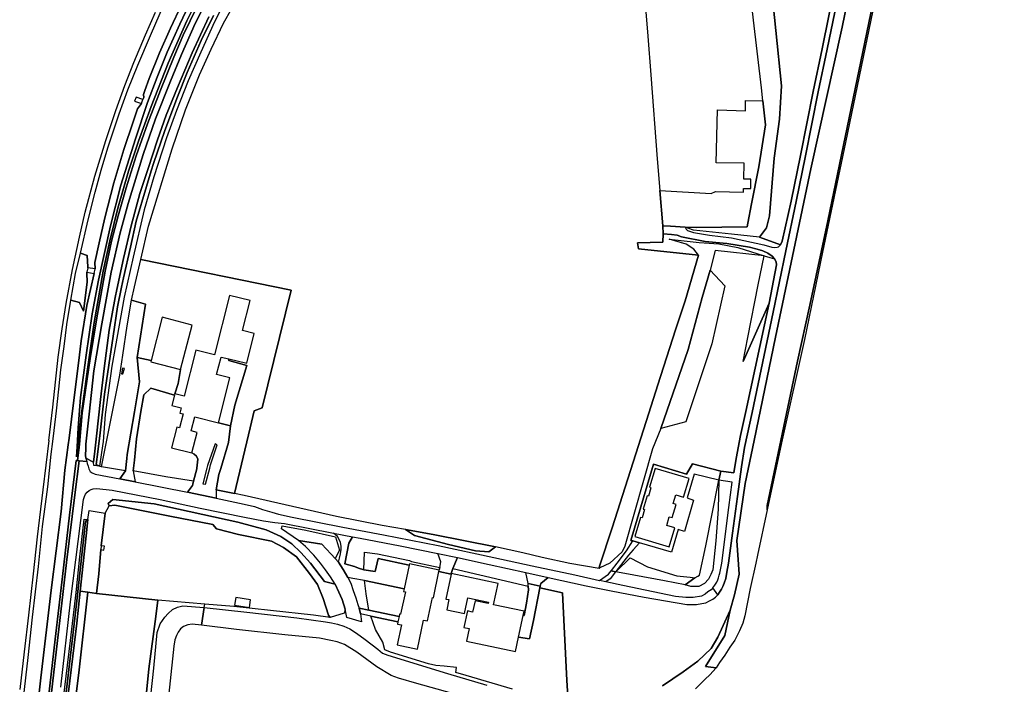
# Model space of a CAD drawing. Extents: x -26035517 to 31750492, y -9237385 to 8160032.
# Tile 39 of 256: x -23939269 to -23537668, y 4080289 to 4351382. Entities that reach past the tile are written whole.
import ezdxf

# ---------------------------------------------------------------- set-up
doc = ezdxf.new("R2010")
doc.units = 0
doc.layers.add('T-25', color=7, linetype='CONTINUOUS')

msp = doc.modelspace()

# ---------------------------------------------------------------- linework, layer by layer
at = {"layer": 'T-25', "color": 9}
for points in [[(-23634331, 4151501, 453), (-23634351, 4153214, 965), (-23622022, 4212045, 966), (-23616939, 4234880, 966), (-23609637, 4269359, 921), (-23589777, 4365287, 1000), (-23575188, 4435974, 991), (-23560425, 4506791, 991), (-23552343, 4545787, 962), (-23547096, 4571394, 977), (-23543317, 4588919, 1002), (-23537668, 4614793, 1036)], [(-23579929, 4465436, 5726), (-23603762, 4348278, 5690), (-23616550, 4290569, 5639), (-23630933, 4221866, 5639), (-23639759, 4179754, 5465), (-23643329, 4162242, 5063), (-23646820, 4138929, 4181), (-23645775, 4125247, 3673), (-23647712, 4116774, 3673), (-23649493, 4110529, 3809), (-23654535, 4099479, 3784), (-23657228, 4094840, 3701), (-23662660, 4089796, 3805), (-23668657, 4085441, 3946), (-23677124, 4079693, 3905)], [(-23589777, 4365287, 1000), (-23609637, 4269359, 921), (-23616939, 4234880, 966), (-23622022, 4212045, 966), (-23634351, 4153214, 965), (-23634331, 4151501, 453), (-23638283, 4132925, 453), (-23638992, 4129694, 453), (-23641269, 4119318, 453), (-23643488, 4108213, 453), (-23644315, 4105165, 453), (-23645645, 4102137, 453), (-23647548, 4098322, 453), (-23649597, 4095381, 453), (-23651641, 4092243, 453), (-23653869, 4089172, 453), (-23655256, 4086948, 474), (-23659529, 4087610, 2481), (-23651662, 4100148, 3126), (-23649493, 4110529, 3809), (-23649493, 4110529, 3809), (-23647712, 4116774, 3673), (-23645775, 4125247, 3673), (-23646820, 4138929, 4181), (-23643329, 4162242, 5063), (-23639759, 4179754, 5465), (-23630933, 4221866, 5639), (-23616550, 4290569, 5639), (-23603762, 4348278, 5690), (-23579929, 4465436, 5726)], [(-23574580, 4436044, 455), (-23602465, 4301333, 455), (-23611782, 4256599, 455), (-23619174, 4220960, 455), (-23628275, 4180045, 455), (-23634331, 4151501, 453), (-23634351, 4153214, 965), (-23622022, 4212045, 966), (-23616939, 4234880, 966), (-23609637, 4269359, 921), (-23589777, 4365287, 1000)], [(-23574580, 4436044, 455), (-23602465, 4301333, 455), (-23611782, 4256599, 455), (-23619174, 4220960, 455), (-23628275, 4180045, 455), (-23634331, 4151501, 453), (-23634331, 4151501, 453), (-23634351, 4153214, 965), (-23622022, 4212045, 966), (-23616939, 4234880, 966), (-23609637, 4269359, 921), (-23589777, 4365287, 1000)], [(-23635441, 4392209, 5675), (-23628501, 4324437, 5663), (-23629426, 4310781, 5699), (-23631581, 4294955, 5681), (-23633427, 4271372, 5642), (-23634612, 4266465, 5693), (-23637542, 4262666, 5452), (-23648940, 4263944, 4779), (-23664434, 4265488, 3828), (-23667905, 4266822, 3429), (-23663229, 4266633, 3425), (-23642608, 4266896, 3579), (-23642270, 4268383, 3446), (-23640724, 4276274, 3334), (-23637726, 4291400, 3380), (-23635018, 4308488, 3263), (-23636117, 4318266, 3308), (-23636710, 4323538, 3184), (-23639914, 4351220, 3114), (-23644564, 4391793, 2852)], [(-23635441, 4392209, 5675), (-23628501, 4324437, 5663), (-23629426, 4310781, 5699), (-23631581, 4294955, 5681), (-23633427, 4271372, 5642), (-23634612, 4266465, 5693), (-23637542, 4262666, 5452), (-23648940, 4263944, 4779), (-23664434, 4265488, 3828), (-23667905, 4266822, 3429), (-23663229, 4266633, 3425), (-23642608, 4266896, 3579), (-23642270, 4268383, 3446), (-23640724, 4276274, 3334), (-23637726, 4291400, 3380), (-23635018, 4308488, 3263), (-23636117, 4318266, 3308), (-23636710, 4323538, 3184), (-23639914, 4351220, 3114), (-23644564, 4391793, 2852)], [(-23606601, 4365928, 5606), (-23612005, 4339558, 5660), (-23615596, 4322105, 5681), (-23620795, 4296042, 5639), (-23624586, 4277390, 5776), (-23628211, 4261082, 5901), (-23628980, 4259536, 5843), (-23628980, 4259536, 5843), (-23637542, 4262666, 5452), (-23634612, 4266465, 5693), (-23633427, 4271372, 5642), (-23631581, 4294955, 5681), (-23629426, 4310781, 5699), (-23628501, 4324437, 5663), (-23635441, 4392209, 5675)], [(-23685864, 4379160, 2848), (-23683092, 4344645, 3010), (-23681798, 4328897, 2948), (-23679219, 4294695, 3076), (-23678149, 4281646, 3248), (-23676971, 4267285, 3226), (-23676853, 4264093, 3230), (-23676932, 4260652, 3255), (-23687244, 4260354, 3197), (-23686886, 4257939, 3434), (-23662338, 4255368, 3180), (-23667895, 4236764, 3218), (-23671577, 4225282, 3421), (-23677853, 4205781, 3413), (-23683712, 4187419, 3534), (-23697628, 4144101, 3543), (-23702727, 4128452, 3393), (-23702858, 4127864, 3698), (-23702935, 4127521, 3876), (-23714837, 4129542, 3851), (-23726116, 4132009, 3851), (-23734113, 4133926, 3863), (-23745133, 4136365, 3884), (-23770617, 4141446, 3955), (-23781863, 4143403, 3759), (-23791360, 4145033, 3942), (-23810007, 4148710, 3747), (-23828053, 4152849, 3726), (-23847708, 4157366, 3576), (-23851720, 4158133, 3454), (-23851720, 4158133, 3454), (-23845260, 4184881, 3667), (-23843618, 4191780, 4423), (-23840407, 4193075, 5194), (-23828523, 4241026, 5146), (-23889904, 4253537, 3670), (-23886771, 4267179, 3745), (-23877054, 4298732, 3537), (-23871607, 4314660, 3313), (-23865870, 4328904, 3263), (-23861120, 4339368, 3176), (-23856105, 4349909, 3106), (-23849342, 4362126, 3018)], [(-23858971, 4367062, 3392), (-23867644, 4349834, 3355), (-23873255, 4337176, 3351), (-23877822, 4326262, 3342), (-23883895, 4310914, 3384), (-23888883, 4296330, 3475), (-23895009, 4276403, 3504), (-23898355, 4264431, 3625), (-23901951, 4248384, 3654), (-23905734, 4227307, 3909), (-23909010, 4208116, 3888), (-23910958, 4190514, 3905), (-23912229, 4178270, 3959), (-23912322, 4176288, 3945), (-23912441, 4173741, 3926), (-23912359, 4172506, 3926), (-23911903, 4171116, 3926), (-23915015, 4171497, 3930), (-23915691, 4171565, 3930), (-23915068, 4176918, 3927), (-23914912, 4178263, 3926), (-23913779, 4190990, 3930), (-23910552, 4213173, 3851), (-23907974, 4228906, 3797), (-23904381, 4248843, 3641), (-23901831, 4261038, 3591), (-23899143, 4271311, 3525), (-23895788, 4282854, 3529), (-23891717, 4295841, 3513), (-23887116, 4308963, 3529), (-23881890, 4322590, 3446), (-23876439, 4336136, 3388), (-23872540, 4345009, 3371), (-23864010, 4362750, 3405)], [(-23858971, 4367062, 3392), (-23867644, 4349834, 3355), (-23873255, 4337176, 3351), (-23877822, 4326262, 3342), (-23883895, 4310914, 3384), (-23888883, 4296330, 3475), (-23895009, 4276403, 3504), (-23898355, 4264431, 3625), (-23901951, 4248384, 3654), (-23905734, 4227307, 3909), (-23909010, 4208116, 3888), (-23910958, 4190514, 3905), (-23912229, 4178270, 3959), (-23912322, 4176288, 3945), (-23912441, 4173741, 3926), (-23912359, 4172506, 3926), (-23911903, 4171116, 3926)], [(-23862189, 4352548, 3292), (-23868925, 4337824, 3359), (-23874909, 4323691, 3317), (-23879462, 4312450, 3284), (-23883107, 4302408, 3326), (-23886917, 4290661, 3434), (-23887038, 4290301, 3425), (-23890269, 4280484, 3446), (-23893753, 4267253, 3521), (-23896882, 4253912, 3683), (-23899640, 4241308, 3783), (-23900362, 4238001, 3737), (-23902813, 4224681, 3834), (-23904766, 4209143, 3801), (-23906306, 4196444, 3863), (-23907978, 4181499, 3780), (-23908664, 4175448, 3782), (-23909185, 4170847, 3784), (-23912359, 4172506, 3926), (-23912359, 4172506, 3926), (-23912441, 4173741, 3926), (-23912322, 4176288, 3945), (-23912229, 4178270, 3959), (-23910958, 4190514, 3905), (-23909010, 4208116, 3888), (-23905734, 4227307, 3909), (-23901951, 4248384, 3654), (-23898355, 4264431, 3625), (-23895009, 4276403, 3504), (-23888883, 4296330, 3475), (-23883895, 4310914, 3384), (-23877822, 4326262, 3342), (-23873255, 4337176, 3351), (-23867644, 4349834, 3355), (-23858971, 4367062, 3392)], [(-23715384, 4071378, 4130), (-23716170, 4081831, 3959), (-23717901, 4117596, 3655), (-23727143, 4119574, 3676), (-23726995, 4120339, 3676), (-23726697, 4121419, 3701), (-23723656, 4123916, 4026), (-23708174, 4120516, 4021), (-23697998, 4118364, 3942), (-23684512, 4115875, 3992), (-23667150, 4112892, 3988), (-23665175, 4112788, 3996), (-23663198, 4112884, 3959), (-23661049, 4113188, 3938), (-23659420, 4113569, 3930), (-23657883, 4114282, 3930), (-23656501, 4115022, 3888), (-23655430, 4115862, 3847), (-23654564, 4116852, 3834), (-23653790, 4117906, 3801), (-23653069, 4119086, 3792), (-23652465, 4120144, 3792), (-23651878, 4121480, 3776), (-23651314, 4123507, 3813), (-23650851, 4126046, 3880), (-23650182, 4129710, 3976), (-23648540, 4141993, 4459), (-23646532, 4156951, 4991), (-23644820, 4168940, 5400), (-23643646, 4176905, 5670), (-23640546, 4191093, 5726), (-23631978, 4232112, 5652), (-23626756, 4257118, 5780), (-23622529, 4277204, 5718), (-23618738, 4295856, 5581), (-23613539, 4321919, 5623), (-23609948, 4339372, 5602), (-23604544, 4365742, 5548)], [(-23604544, 4365742, 5548), (-23609948, 4339372, 5602), (-23613539, 4321919, 5623), (-23618738, 4295856, 5581), (-23622529, 4277204, 5718), (-23626756, 4257118, 5780), (-23631978, 4232112, 5652), (-23640546, 4191093, 5726), (-23643646, 4176905, 5670), (-23644820, 4168940, 5400), (-23646532, 4156951, 4991), (-23648540, 4141993, 4459), (-23650182, 4129710, 3976), (-23650851, 4126046, 3880), (-23651314, 4123507, 3813), (-23651878, 4121480, 3776), (-23652465, 4120144, 3792), (-23653069, 4119086, 3792), (-23653790, 4117906, 3801), (-23654564, 4116852, 3834), (-23656491, 4119657, 3863), (-23655715, 4120757, 3842), (-23654989, 4121902, 3788), (-23654476, 4122896, 3792), (-23654190, 4123740, 3792), (-23653942, 4124790, 3792), (-23653764, 4125636, 3833), (-23652901, 4129736, 4034), (-23650052, 4152411, 4904), (-23648710, 4162704, 5287), (-23654072, 4163571, 5595), (-23653229, 4167269, 5595), (-23648031, 4166601, 5424), (-23647057, 4172392, 5516), (-23645218, 4181717, 5741), (-23643067, 4191581, 5776), (-23633523, 4235739, 5739), (-23630578, 4251341, 5822), (-23630718, 4252617, 5814), (-23631344, 4253854, 5801), (-23632296, 4254990, 5648), (-23634059, 4256136, 5494), (-23636132, 4257119, 5411), (-23638481, 4257819, 5332), (-23641561, 4258570, 5141), (-23650878, 4260061, 4755), (-23659642, 4260859, 4219), (-23669308, 4262822, 3807), (-23671150, 4263432, 3720), (-23673414, 4263704, 3471), (-23676853, 4264093, 3230), (-23676971, 4267285, 3226), (-23673852, 4267159, 3413), (-23667905, 4266822, 3429), (-23667474, 4266000, 3621), (-23666914, 4265430, 3695), (-23666084, 4265071, 3724), (-23664479, 4264599, 3866), (-23657949, 4263473, 4298), (-23648937, 4262363, 4887), (-23635754, 4259584, 5465), (-23632489, 4258621, 5793), (-23631264, 4258462, 5760), (-23630257, 4258582, 5776), (-23629769, 4258782, 5793), (-23628980, 4259536, 5843), (-23628211, 4261082, 5901), (-23624586, 4277390, 5776), (-23620795, 4296042, 5639), (-23615596, 4322105, 5681), (-23612005, 4339558, 5660), (-23606601, 4365928, 5606)], [(-23667905, 4266822, 3429), (-23667474, 4266000, 3621), (-23666914, 4265430, 3695), (-23666084, 4265071, 3724), (-23664479, 4264599, 3866), (-23657949, 4263473, 4298), (-23648937, 4262363, 4887), (-23635754, 4259584, 5465), (-23632489, 4258621, 5793), (-23631264, 4258462, 5760), (-23630257, 4258582, 5776), (-23629769, 4258782, 5793), (-23628980, 4259536, 5843), (-23628211, 4261082, 5901), (-23624586, 4277390, 5776), (-23620795, 4296042, 5639), (-23615596, 4322105, 5681), (-23612005, 4339558, 5660), (-23606601, 4365928, 5606)], [(-23604544, 4365742, 5548), (-23609948, 4339372, 5602), (-23613539, 4321919, 5623), (-23618738, 4295856, 5581), (-23622529, 4277204, 5718), (-23626756, 4257118, 5780), (-23631978, 4232112, 5652), (-23640546, 4191093, 5726), (-23643646, 4176905, 5670), (-23644820, 4168940, 5400), (-23646532, 4156951, 4991), (-23648540, 4141993, 4459), (-23650182, 4129710, 3976), (-23650851, 4126046, 3880), (-23651314, 4123507, 3813), (-23651878, 4121480, 3776), (-23652465, 4120144, 3792), (-23653069, 4119086, 3792), (-23653790, 4117906, 3801), (-23654564, 4116852, 3834)], [(-23864010, 4362750, 3405), (-23872540, 4345009, 3371), (-23876439, 4336136, 3388), (-23881890, 4322590, 3446), (-23887116, 4308963, 3529), (-23891717, 4295841, 3513), (-23895788, 4282854, 3529), (-23899143, 4271311, 3525), (-23901831, 4261038, 3591), (-23904381, 4248843, 3641), (-23907974, 4228906, 3797), (-23910552, 4213173, 3851), (-23913779, 4190990, 3930), (-23914912, 4178263, 3926), (-23915068, 4176918, 3927), (-23915691, 4171565, 3930), (-23916170, 4171598, 3934), (-23918888, 4149273, 4001), (-23921763, 4124307, 4030), (-23924778, 4098733, 4001), (-23927467, 4074864, 3959)], [(-23869104, 4360019, 4323), (-23873977, 4349540, 4298), (-23879115, 4338176, 4356), (-23883260, 4327974, 4318), (-23887129, 4317566, 4356), (-23892077, 4302725, 4331), (-23898027, 4283874, 4318), (-23902262, 4267295, 4285), (-23907153, 4245192, 4331), (-23909706, 4231406, 4354), (-23912213, 4214559, 4225), (-23914503, 4197223, 4209), (-23915380, 4184941, 4096), (-23915844, 4177096, 3997), (-23916085, 4173021, 3946), (-23916085, 4173021, 3946), (-23915634, 4177048, 3936), (-23914104, 4190727, 3901), (-23911636, 4208846, 3872), (-23908868, 4227927, 3872), (-23905198, 4248752, 3799), (-23902535, 4261223, 3774), (-23899217, 4274509, 3724), (-23894848, 4289575, 3708), (-23890858, 4301869, 3641), (-23885661, 4316040, 3616), (-23878647, 4333673, 3575), (-23871161, 4350910, 3562), (-23865584, 4362200, 3521)], [(-23865584, 4362200, 3521), (-23871161, 4350910, 3562), (-23878647, 4333673, 3575), (-23885661, 4316040, 3616), (-23890858, 4301869, 3641), (-23890858, 4301869, 3641), (-23894848, 4289575, 3708), (-23899217, 4274509, 3724), (-23902535, 4261223, 3774), (-23905198, 4248752, 3799), (-23908868, 4227927, 3872), (-23911636, 4208846, 3872), (-23914104, 4190727, 3901), (-23915634, 4177048, 3936), (-23916085, 4173021, 3946), (-23915844, 4177096, 3997), (-23915380, 4184941, 4096), (-23914503, 4197223, 4209), (-23912213, 4214559, 4225), (-23909706, 4231406, 4354), (-23907153, 4245192, 4331), (-23902262, 4267295, 4285), (-23898027, 4283874, 4318), (-23892077, 4302725, 4331), (-23887129, 4317566, 4356), (-23883260, 4327974, 4318), (-23879115, 4338176, 4356), (-23873977, 4349540, 4298), (-23869104, 4360019, 4323)], [(-23915015, 4171497, 3930), (-23915691, 4171565, 3930), (-23915068, 4176918, 3927), (-23914912, 4178263, 3926), (-23913779, 4190990, 3930), (-23910552, 4213173, 3851), (-23907974, 4228906, 3797), (-23904381, 4248843, 3641), (-23901831, 4261038, 3591), (-23899143, 4271311, 3525), (-23895788, 4282854, 3529), (-23891717, 4295841, 3513), (-23887116, 4308963, 3529), (-23881890, 4322590, 3446), (-23876439, 4336136, 3388), (-23872540, 4345009, 3371), (-23864010, 4362750, 3405)], [(-23852418, 4364916, 3164), (-23859854, 4350505, 3176), (-23865437, 4338177, 3214), (-23870526, 4326486, 3288), (-23875343, 4314398, 3351), (-23879415, 4303170, 3334), (-23884506, 4287289, 3504), (-23888544, 4273775, 3654), (-23893007, 4254454, 3729), (-23896605, 4238242, 3733), (-23901754, 4210066, 3688), (-23904347, 4190408, 3676), (-23905285, 4179323, 3613), (-23905942, 4174823, 3643), (-23906762, 4169206, 3680), (-23906762, 4169206, 3680), (-23908133, 4170009, 3114), (-23907444, 4175168, 3110), (-23906423, 4182815, 3105), (-23904615, 4198676, 3097), (-23901140, 4222280, 2835), (-23899387, 4234303, 2761), (-23897727, 4242266, 2748), (-23896916, 4246154, 2740), (-23894036, 4258658, 2690), (-23891724, 4269169, 2657), (-23887598, 4283336, 2566), (-23885652, 4289670, 2615), (-23884663, 4292709, 2541), (-23880011, 4306228, 2532), (-23874967, 4319952, 2512), (-23870951, 4329863, 2570), (-23865277, 4342856, 2499), (-23860264, 4353124, 2470)], [(-23933120, 4060908, 3971), (-23930579, 4082965, 3913), (-23926373, 4118658, 3934), (-23922377, 4150773, 4005), (-23920793, 4167634, 3896), (-23919431, 4177920, 3982), (-23919064, 4180691, 4005), (-23917204, 4196237, 4080), (-23915290, 4211306, 4088), (-23914136, 4220399, 4200), (-23911826, 4234750, 4284), (-23908932, 4247814, 4252), (-23908538, 4249781, 4255), (-23908641, 4252328, 4331), (-23906790, 4260380, 4335), (-23904541, 4270556, 4389), (-23900852, 4284823, 4372), (-23896816, 4298461, 4377), (-23892958, 4309685, 4352), (-23891154, 4315032, 4417), (-23890349, 4316046, 4414), (-23889545, 4317170, 4354), (-23888981, 4318828, 4354), (-23888649, 4319698, 4405), (-23888729, 4320861, 4387), (-23888182, 4322540, 4354), (-23886441, 4327419, 4347), (-23882248, 4337810, 4293), (-23877812, 4347864, 4298), (-23873331, 4357422, 4306)], [(-23873331, 4357422, 4306), (-23877812, 4347864, 4298), (-23882248, 4337810, 4293), (-23886441, 4327419, 4347), (-23888182, 4322540, 4354), (-23888729, 4320861, 4387), (-23888649, 4319698, 4405), (-23888981, 4318828, 4354), (-23891791, 4319733, 2653), (-23892399, 4318211, 2671), (-23889545, 4317170, 4354), (-23889545, 4317170, 4354), (-23890349, 4316046, 4414), (-23891154, 4315032, 4417), (-23892958, 4309685, 4352), (-23896816, 4298461, 4377), (-23900852, 4284823, 4372), (-23904541, 4270556, 4389), (-23906790, 4260380, 4335), (-23908641, 4252328, 4331), (-23908538, 4249781, 4255), (-23911507, 4250193, 2659), (-23911459, 4250612, 2686), (-23911687, 4255185, 2435), (-23914507, 4256094, 954), (-23911322, 4269699, 1033), (-23908509, 4280970, 979), (-23906020, 4290048, 971), (-23903257, 4299059, 966), (-23898749, 4312935, 1029), (-23895207, 4322732, 958), (-23891114, 4332834, 1008), (-23885942, 4344983, 946), (-23880178, 4358071, 1004)], [(-23927369, 4179742, 847), (-23925810, 4193382, 828), (-23923524, 4213717, 736), (-23921934, 4225251, 741), (-23920268, 4235649, 745), (-23917721, 4249468, 813), (-23914923, 4262624, 759), (-23912502, 4272902, 775), (-23908655, 4287524, 730), (-23904180, 4302102, 829), (-23900119, 4314294, 800), (-23896400, 4324511, 800), (-23892696, 4333897, 804), (-23888016, 4345250, 771), (-23883917, 4354457, 730)], [(-23860264, 4353124, 2470), (-23865277, 4342856, 2499), (-23870951, 4329863, 2570), (-23874967, 4319952, 2512), (-23880011, 4306228, 2532), (-23884663, 4292709, 2541), (-23885652, 4289670, 2615), (-23887598, 4283336, 2566), (-23891724, 4269169, 2657), (-23894036, 4258658, 2690), (-23896916, 4246154, 2740), (-23897727, 4242266, 2748), (-23899387, 4234303, 2761), (-23901140, 4222280, 2835), (-23904615, 4198676, 3097), (-23906423, 4182815, 3105), (-23907444, 4175168, 3110), (-23908133, 4170009, 3114), (-23906762, 4169206, 3680), (-23906762, 4169206, 3680), (-23909048, 4169479, 3751), (-23909185, 4170847, 3784), (-23908664, 4175448, 3782), (-23907978, 4181499, 3780), (-23906306, 4196444, 3863), (-23904766, 4209143, 3801), (-23902813, 4224681, 3834), (-23900362, 4238001, 3737), (-23899640, 4241308, 3783), (-23896882, 4253912, 3683), (-23893753, 4267253, 3521), (-23890269, 4280484, 3446), (-23887038, 4290301, 3425), (-23886917, 4290661, 3434), (-23883107, 4302408, 3326), (-23879462, 4312450, 3284), (-23874909, 4323691, 3317), (-23868925, 4337824, 3359), (-23862189, 4352548, 3292)], [(-23676971, 4267285, 3226), (-23676853, 4264093, 3230), (-23673414, 4263704, 3471), (-23671150, 4263432, 3720), (-23669308, 4262822, 3807), (-23659642, 4260859, 4219), (-23650878, 4260061, 4755), (-23641561, 4258570, 5141), (-23638481, 4257819, 5332), (-23636132, 4257119, 5411), (-23634059, 4256136, 5494), (-23632296, 4254990, 5648), (-23631344, 4253854, 5801), (-23630718, 4252617, 5814), (-23630578, 4251341, 5822), (-23633523, 4235739, 5739), (-23643067, 4191581, 5776), (-23645218, 4181717, 5741), (-23647057, 4172392, 5516), (-23648031, 4166601, 5424), (-23653229, 4167269, 5595), (-23664882, 4170177, 5758), (-23667274, 4166067, 5766), (-23680797, 4170118, 5770), (-23690033, 4138980, 5649), (-23689235, 4138751, 5695)], [(-23667905, 4266822, 3429), (-23673852, 4267159, 3413)], [(-23667895, 4236764, 3218), (-23662338, 4255368, 3180), (-23686886, 4257939, 3434), (-23687244, 4260354, 3197), (-23676932, 4260652, 3255), (-23676853, 4264093, 3230)], [(-23637542, 4262666, 5452), (-23628980, 4259536, 5843)], [(-23911459, 4250612, 2686), (-23911687, 4255185, 2435), (-23914507, 4256094, 954)], [(-23635600, 4255111, 5747), (-23631344, 4253854, 5801)], [(-23657605, 4249168, 5535), (-23651599, 4242832, 5560), (-23656969, 4219104, 5581), (-23667581, 4187401, 5398), (-23677787, 4184647, 5432)], [(-23937731, 4074607, 999), (-23935876, 4091235, 1036), (-23934003, 4107625, 1032), (-23931651, 4128401, 1045), (-23929916, 4144689, 1040), (-23927821, 4160780, 999), (-23926372, 4174166, 961), (-23925761, 4179373, 950), (-23925239, 4183819, 940), (-23924246, 4191830, 970), (-23923354, 4200636, 920), (-23922540, 4208611, 924), (-23921163, 4218085, 978), (-23920053, 4227056, 936), (-23918420, 4237013, 961), (-23914890, 4235995, 2777), (-23913248, 4232542, 3913), (-23911805, 4244268, 3688), (-23911888, 4247975, 2716), (-23911838, 4248337, 2659), (-23908932, 4247814, 4252), (-23911826, 4234750, 4284), (-23914136, 4220399, 4200), (-23915290, 4211306, 4088), (-23917204, 4196237, 4080), (-23919064, 4180691, 4005), (-23919431, 4177920, 3982), (-23920793, 4167634, 3896), (-23922377, 4150773, 4005), (-23926373, 4118658, 3934), (-23930579, 4082965, 3913), (-23933120, 4060908, 3971)], [(-23918420, 4237013, 961), (-23914890, 4235995, 2777), (-23913248, 4232542, 3913), (-23911805, 4244268, 3688), (-23911888, 4247975, 2716)], [(-23891407, 4213571, 3730), (-23887931, 4235291, 3847), (-23893603, 4236951, 3888)], [(-23644216, 4212019, 5614), (-23633523, 4235739, 5739)], [(-23885657, 4212354, 3847), (-23891407, 4213571, 3730), (-23890466, 4203612, 3776), (-23892459, 4191456, 3755), (-23895365, 4173962, 3643), (-23895529, 4172433, 3653), (-23896070, 4167401, 3688), (-23898401, 4164068, 3705)], [(-23853977, 4213018, 3880), (-23853956, 4212360, 3896), (-23846597, 4210362, 3867), (-23851521, 4194169, 3784), (-23853307, 4185660, 3763), (-23854152, 4178952, 3643), (-23857293, 4168355, 3589), (-23858017, 4165912, 3576), (-23859141, 4159553, 3530), (-23859080, 4156243, 3622)], [(-23876010, 4198781, 3888), (-23874667, 4203009, 3888), (-23874178, 4205396, 3888), (-23873639, 4208740, 3930)], [(-23876165, 4198175, 3934), (-23885830, 4201074, 3872), (-23888646, 4198368, 3855), (-23889870, 4191498, 3847), (-23891605, 4180454, 3780), (-23892509, 4171740, 3721), (-23892961, 4167385, 3692), (-23892164, 4162881, 3688)], [(-23859141, 4159553, 3530), (-23851720, 4158133, 3454), (-23845260, 4184881, 3667)], [(-23858211, 4186950, 3851), (-23853307, 4185660, 3763)], [(-23927369, 4179742, 847), (-23929800, 4159553, 824), (-23932138, 4140447, 824), (-23933833, 4125328, 824), (-23935714, 4108531, 820), (-23937451, 4093601, 807), (-23939269, 4078126, 845)], [(-23862957, 4168414, 3745), (-23864561, 4162116, 3601), (-23863514, 4161895, 3601), (-23861752, 4168401, 3660), (-23861384, 4169762, 3672), (-23858700, 4177921, 3763), (-23859549, 4178393, 3759), (-23862658, 4169587, 3772), (-23862957, 4168414, 3745)], [(-23869019, 4174680, 3880), (-23868104, 4174189, 3876), (-23867208, 4173306, 3822), (-23866663, 4172097, 3809), (-23866688, 4170881, 3742), (-23867049, 4168456, 3685), (-23867080, 4168246, 3680), (-23868379, 4163200, 3638), (-23868688, 4161861, 3593), (-23868832, 4161361, 3593), (-23870836, 4158623, 3618)], [(-23933372, 4058941, 3971), (-23929400, 4058421, 3996), (-23933488, 4022906, 3992), (-23937209, 3990592, 4042), (-23936137, 3991061, 4026), (-23935308, 3999233, 3980), (-23932051, 4026849, 3967), (-23928760, 4055362, 3971), (-23925702, 4081730, 3980), (-23922444, 4109816, 3996), (-23920131, 4129914, 3984), (-23916807, 4157634, 4080), (-23915015, 4171497, 3930)], [(-23933120, 4060908, 3971), (-23929164, 4060540, 4001), (-23927467, 4074864, 3959), (-23924778, 4098733, 4001), (-23921763, 4124307, 4030), (-23918888, 4149273, 4001), (-23916170, 4171598, 3934), (-23915691, 4171565, 3930)], [(-23915015, 4171497, 3930), (-23911903, 4171116, 3926), (-23911726, 4170299, 3926), (-23911398, 4169246, 3917), (-23911064, 4168205, 3926), (-23910508, 4167139, 3930), (-23909717, 4166489, 3959), (-23908521, 4166037, 3896), (-23898401, 4164068, 3705), (-23892164, 4162881, 3688), (-23870836, 4158623, 3618), (-23859080, 4156243, 3622), (-23847698, 4153704, 3668), (-23843529, 4152750, 3668), (-23840227, 4151635, 3684), (-23836447, 4150513, 3726), (-23833673, 4149701, 3722), (-23828100, 4148504, 3726), (-23807454, 4144379, 3876), (-23790816, 4141237, 4005), (-23768609, 4136915, 3980), (-23745921, 4131992, 4046), (-23730294, 4128649, 4013), (-23712804, 4124915, 4055), (-23702720, 4122565, 3980)], [(-23912359, 4172506, 3926), (-23909185, 4170847, 3784)], [(-23896070, 4167401, 3688), (-23905928, 4168967, 3589), (-23906762, 4169206, 3680)], [(-23879596, 4164966, 3655), (-23892961, 4167385, 3692)], [(-23656491, 4119657, 3863), (-23655715, 4120757, 3842), (-23654989, 4121902, 3788), (-23654476, 4122896, 3792), (-23654190, 4123740, 3792), (-23653942, 4124790, 3792), (-23653764, 4125636, 3833), (-23652901, 4129736, 4034), (-23650052, 4152411, 4904), (-23648710, 4162704, 5287), (-23654072, 4163571, 5595), (-23664105, 4166033, 5728), (-23667038, 4156312, 5762), (-23664458, 4155455, 5737), (-23668170, 4142670, 5741), (-23670728, 4143454, 5766), (-23673389, 4134234, 5791), (-23686497, 4137969, 5712)], [(-23654072, 4163571, 5595), (-23653229, 4167269, 5595)], [(-23922521, 4079122, 3955), (-23918577, 4113875, 3976), (-23913303, 4155661, 3992), (-23912863, 4156936, 3963), (-23912371, 4157857, 3959), (-23911783, 4158641, 3946), (-23910984, 4159317, 3901), (-23910169, 4159764, 3888), (-23909288, 4160050, 3880), (-23907781, 4160197, 3855), (-23901577, 4159463, 3747), (-23881932, 4155652, 3634), (-23865710, 4152126, 3559), (-23847579, 4148472, 3584), (-23839854, 4146917, 3672), (-23835213, 4146316, 3659), (-23831316, 4145859, 3692), (-23811232, 4141987, 3842)], [(-23847708, 4157366, 3576), (-23851720, 4158133, 3454)], [(-23810644, 4121163, 3243), (-23814899, 4122223, 3185), (-23820704, 4129708, 3160), (-23824557, 4134011, 3118), (-23828300, 4137601, 3201), (-23832763, 4140578, 3326), (-23838789, 4143347, 3389), (-23850283, 4146462, 3476), (-23884467, 4153898, 3451), (-23901228, 4155732, 3672), (-23903222, 4153987, 3805), (-23902827, 4153137, 3805), (-23900523, 4153389, 3830), (-23878026, 4148843, 3518), (-23860467, 4145529, 3547), (-23858982, 4143760, 3393), (-23849992, 4141370, 3472), (-23836500, 4138645, 3389), (-23831626, 4136142, 3568), (-23826417, 4132316, 3638), (-23821063, 4125455, 3676), (-23817855, 4120979, 3701), (-23815435, 4115299, 3668), (-23813347, 4108550, 3755), (-23812589, 4107528, 4063)], [(-23911446, 4147453, 3822), (-23910893, 4151153, 3822), (-23904375, 4150112, 3688), (-23905997, 4136826, 3630)], [(-23825484, 4138940, 3309), (-23832509, 4143697, 3455), (-23832231, 4144915, 3497), (-23822554, 4143102, 3609), (-23810416, 4140430, 3767), (-23808821, 4135045, 3626), (-23810533, 4131541, 3493)], [(-23809249, 4130129, 3501), (-23808881, 4131706, 3593), (-23808477, 4133480, 3626), (-23808164, 4135211, 3680), (-23808168, 4136634, 3701), (-23808449, 4138103, 3709), (-23808898, 4139354, 3742), (-23809637, 4140551, 3792), (-23811232, 4141987, 3842), (-23803493, 4140454, 3942), (-23800399, 4139885, 3942), (-23784134, 4136734, 3984), (-23768664, 4133661, 3988), (-23760667, 4131988, 3992), (-23747737, 4129156, 4034), (-23732850, 4125900, 4030), (-23723656, 4123916, 4026), (-23708174, 4120516, 4021), (-23697998, 4118364, 3942), (-23684512, 4115875, 3992), (-23667150, 4112892, 3988), (-23665175, 4112788, 3996), (-23663198, 4112884, 3959), (-23661049, 4113188, 3938), (-23659420, 4113569, 3930), (-23657883, 4114282, 3930), (-23656501, 4115022, 3888), (-23655430, 4115862, 3847), (-23654564, 4116852, 3834), (-23656491, 4119657, 3863)], [(-23781863, 4143403, 3759), (-23778195, 4140966, 3984), (-23764334, 4137367, 4055), (-23753322, 4134780, 4030), (-23747898, 4134258, 4105), (-23745133, 4136365, 3884)], [(-23809249, 4130129, 3501), (-23807304, 4127106, 3522), (-23805456, 4123876, 3476), (-23804272, 4121560, 3505), (-23803224, 4118589, 3505), (-23802178, 4115570, 3488), (-23801319, 4112783, 3455), (-23800739, 4111297, 3459), (-23800308, 4109102, 3455), (-23799795, 4105714, 3447), (-23805775, 4107564, 3305), (-23806570, 4110875, 3268), (-23807791, 4114868, 3255), (-23809033, 4117850, 3272), (-23810644, 4121163, 3243), (-23812443, 4124153, 3214), (-23814509, 4127023, 3243), (-23816641, 4129738, 3264), (-23819297, 4133017, 3264), (-23822679, 4136444, 3239), (-23825484, 4138940, 3309), (-23816089, 4137478, 3513), (-23814225, 4135559, 3493), (-23812205, 4133331, 3497), (-23810533, 4131541, 3493), (-23809249, 4130129, 3501)], [(-23780405, 4128914, 3672), (-23793066, 4131625, 3659), (-23794289, 4126241, 3651), (-23798923, 4127041, 3634), (-23801064, 4127730, 3622), (-23802692, 4128400, 3618), (-23806666, 4129417, 3576), (-23805030, 4137815, 3772), (-23803493, 4140454, 3942)], [(-23700190, 4122104, 3980), (-23702720, 4122565, 3980), (-23699042, 4125212, 3951), (-23697993, 4126518, 3942), (-23697852, 4126706, 3963), (-23695591, 4129729, 4292), (-23691811, 4134773, 5487), (-23689235, 4138751, 5695), (-23686497, 4137969, 5712), (-23689035, 4135093, 5595), (-23690917, 4132947, 5237), (-23696089, 4126329, 3980), (-23696245, 4126129, 3942), (-23698364, 4123277, 3963), (-23700190, 4122104, 3980)], [(-23907899, 4117296, 4138), (-23907017, 4125345, 3717), (-23906210, 4135239, 3630)], [(-23768167, 4126805, 3626), (-23767954, 4127875, 3676), (-23767526, 4130237, 3759), (-23768664, 4133661, 3988)], [(-23763284, 4125430, 3684), (-23762537, 4127546, 3701), (-23760667, 4131988, 3992)], [(-23738225, 4078347, 4109), (-23757100, 4083929, 4121), (-23761393, 4085143, 4055), (-23761086, 4087165, 3863), (-23766155, 4087688, 4021), (-23769504, 4088020, 3921), (-23772494, 4088578, 3901), (-23788093, 4093337, 3788), (-23790312, 4094338, 3834), (-23791191, 4097450, 3663), (-23794092, 4102706, 3647), (-23796074, 4108047, 3576), (-23784985, 4105798, 3697), (-23785180, 4104873, 5932), (-23783585, 4104535, 7781), (-23785300, 4096436, 7860), (-23777013, 4094680, 7918), (-23774514, 4106473, 7827), (-23772966, 4106145, 6336), (-23770949, 4115657, 6440), (-23770540, 4115570, 6461), (-23768253, 4126368, 3588), (-23768253, 4126368, 3588), (-23763318, 4125268, 3655), (-23765476, 4115085, 6111), (-23764209, 4114816, 5670), (-23765090, 4110645, 5774), (-23757852, 4109111, 5916), (-23756484, 4115577, 6220), (-23748007, 4113783, 5624), (-23748133, 4113191, 5733), (-23753555, 4114340, 5845), (-23754529, 4109747, 7240), (-23756680, 4110204, 5658), (-23758094, 4103526, 5645), (-23755915, 4103065, 6644), (-23757016, 4097860, 5991), (-23737006, 4093624, 5924), (-23735751, 4099548, 3742), (-23731385, 4098788, 3709), (-23729699, 4106355, 3692), (-23727143, 4119574, 3676), (-23717901, 4117596, 3655), (-23716170, 4081831, 3959), (-23715384, 4071378, 4130)], [(-23733888, 4108343, 3701), (-23733506, 4108367, 3701), (-23732506, 4113413, 3697), (-23731684, 4118875, 3692), (-23731824, 4120380, 3717), (-23731916, 4121400, 3726), (-23732850, 4125900, 4030)], [(-23696245, 4126129, 3942), (-23697993, 4126518, 3942)], [(-23782454, 4119250, 3601), (-23798606, 4122661, 3593), (-23803450, 4123500, 3522), (-23805456, 4123876, 3476)], [(-23735751, 4099548, 3742), (-23731385, 4098788, 3709), (-23729699, 4106355, 3692), (-23727143, 4119574, 3676), (-23726995, 4120339, 3676), (-23726697, 4121419, 3701), (-23723656, 4123916, 4026)], [(-23726995, 4120339, 3676), (-23731916, 4121400, 3726)], [(-23656491, 4119657, 3863), (-23657280, 4118859, 3863), (-23658530, 4118038, 3892), (-23659721, 4117045, 3917), (-23661236, 4116301, 3942), (-23664578, 4115744, 3976), (-23667535, 4115662, 4042), (-23671793, 4116145, 4042), (-23693232, 4120557, 3934), (-23700190, 4122104, 3980)], [(-23918251, 4060197, 4034), (-23915151, 4085022, 4109), (-23911481, 4117937, 4046), (-23907899, 4117296, 4138), (-23882987, 4114616, 4125), (-23883783, 4107974, 4055), (-23886553, 4086563, 3996), (-23888852, 4063374, 4026)], [(-23911481, 4117937, 4046), (-23914578, 4118284, 3938)], [(-23887089, 4063092, 4005), (-23888852, 4063374, 4026), (-23886553, 4086563, 3996), (-23883783, 4107974, 4055), (-23882987, 4114616, 4125)], [(-23864056, 4111566, 3946), (-23863792, 4112911, 3955)], [(-23806570, 4110875, 3268), (-23806886, 4109243, 3339), (-23812589, 4107528, 4063), (-23819386, 4108492, 4034), (-23837001, 4110345, 3951), (-23851981, 4112009, 3980), (-23863792, 4112911, 3955)], [(-23757318, 4074990, 453), (-23777320, 4080667, 453), (-23784817, 4082807, 453), (-23787803, 4083949, 453), (-23793562, 4087401, 453), (-23801772, 4093444, 453), (-23806751, 4096513, 453), (-23809789, 4097670, 453), (-23812310, 4098207, 453), (-23816951, 4099089, 453), (-23831090, 4100437, 453), (-23850783, 4102708, 453), (-23865139, 4104379, 453), (-23865139, 4104379, 453), (-23864056, 4111566, 3946), (-23846564, 4109736, 4001), (-23826186, 4107377, 4021), (-23814555, 4105815, 4046), (-23812035, 4105314, 4042), (-23809611, 4104804, 4034), (-23807094, 4103966, 3992), (-23804628, 4102891, 3971), (-23801827, 4101164, 3971), (-23798340, 4098571, 3988), (-23793124, 4094569, 3971), (-23791329, 4093041, 3971), (-23789168, 4092121, 3984), (-23764761, 4084715, 4038), (-23748736, 4079952, 4113)], [(-23784523, 4107981, 3647), (-23796798, 4110471, 3559), (-23800739, 4111297, 3459)], [(-23784985, 4105798, 3697), (-23796074, 4108047, 3576), (-23800308, 4109102, 3455)], [(-23677124, 4079693, 3905), (-23668657, 4085441, 3946), (-23662660, 4089796, 3805), (-23657228, 4094840, 3701), (-23654535, 4099479, 3784), (-23649493, 4110529, 3809), (-23651662, 4100148, 3126), (-23659529, 4087610, 2481), (-23655256, 4086948, 474), (-23657740, 4084140, 503), (-23659637, 4082339, 624), (-23663597, 4078489, 624)], [(-23655256, 4086948, 474), (-23659529, 4087610, 2481), (-23651662, 4100148, 3126), (-23649493, 4110529, 3809)], [(-23766155, 4087688, 4021), (-23769504, 4088020, 3921)]]:
    msp.add_polyline3d(points, dxfattribs=at)
for points in [[(-23643210, 4318359, 3305), (-23636117, 4318266, 3308), (-23635018, 4308488, 3263), (-23637726, 4291400, 3380), (-23640724, 4276274, 3334), (-23642270, 4268383, 3446), (-23642608, 4266896, 3579), (-23663229, 4266633, 3425), (-23667905, 4266822, 3429), (-23673852, 4267159, 3413), (-23676971, 4267285, 3226), (-23678149, 4281646, 3248), (-23657300, 4280453, 3335), (-23655446, 4281276, 3317), (-23644065, 4281007, 6329), (-23644051, 4282525, 6761), (-23641063, 4282479, 5567), (-23640986, 4286292, 5549), (-23643883, 4286366, 8276), (-23643736, 4292825, 6275), (-23655223, 4293054, 6325), (-23654588, 4314607, 6929), (-23643272, 4314268, 6902), (-23643210, 4318359, 3305)], [(-23702935, 4127521, 3876), (-23702858, 4127864, 3698), (-23702727, 4128452, 3393), (-23697628, 4144101, 3543), (-23683712, 4187419, 3534), (-23677853, 4205781, 3413), (-23671577, 4225282, 3421), (-23667895, 4236764, 3218), (-23662338, 4255368, 3180), (-23664301, 4257753, 2969), (-23667481, 4259806, 3068), (-23674353, 4261861, 3143), (-23662063, 4260468, 3947), (-23654061, 4259939, 4583), (-23646331, 4258499, 4916), (-23635600, 4255111, 5747), (-23655617, 4257278, 5390), (-23657605, 4249168, 5535), (-23660882, 4238024, 5556), (-23666659, 4216897, 5403), (-23677787, 4184647, 5432), (-23681200, 4176375, 5618), (-23692492, 4136704, 5435), (-23693482, 4134292, 5207), (-23698506, 4129652, 4052), (-23702651, 4127806, 3939), (-23702935, 4127521, 3876)], [(-23667895, 4236764, 3218), (-23662338, 4255368, 3180), (-23664301, 4257753, 2969), (-23667481, 4259806, 3068), (-23674353, 4261861, 3143), (-23662063, 4260468, 3947), (-23654061, 4259939, 4583), (-23646331, 4258499, 4916), (-23635600, 4255111, 5747), (-23655617, 4257278, 5390), (-23657605, 4249168, 5535), (-23660882, 4238024, 5556), (-23666659, 4216897, 5403), (-23677787, 4184647, 5432), (-23681200, 4176375, 5618), (-23692492, 4136704, 5435), (-23693482, 4134292, 5207), (-23698506, 4129652, 4052), (-23702651, 4127806, 3939), (-23702935, 4127521, 3876), (-23702858, 4127864, 3698), (-23702727, 4128452, 3393), (-23697628, 4144101, 3543), (-23683712, 4187419, 3534), (-23677853, 4205781, 3413), (-23671577, 4225282, 3421), (-23667895, 4236764, 3218)], [(-23911507, 4250193, 2659), (-23911838, 4248337, 2659), (-23911888, 4247975, 2716), (-23911805, 4244268, 3688), (-23913248, 4232542, 3913), (-23914890, 4235995, 2777), (-23918420, 4237013, 961), (-23916459, 4247869, 932), (-23914507, 4256094, 954), (-23911687, 4255185, 2435), (-23911459, 4250612, 2686), (-23911507, 4250193, 2659)], [(-23911507, 4250193, 2659), (-23911838, 4248337, 2659), (-23911888, 4247975, 2716), (-23911805, 4244268, 3688), (-23913248, 4232542, 3913), (-23914890, 4235995, 2777), (-23918420, 4237013, 961), (-23916459, 4247869, 932), (-23914507, 4256094, 954), (-23911687, 4255185, 2435), (-23911459, 4250612, 2686), (-23911507, 4250193, 2659)], [(-23876010, 4198781, 3888), (-23874667, 4203009, 3888), (-23874178, 4205396, 3888), (-23873639, 4208740, 3930), (-23868966, 4226840, 6578), (-23881118, 4229978, 6340), (-23885657, 4212354, 3847), (-23891407, 4213571, 3730), (-23887931, 4235291, 3847), (-23893603, 4236951, 3888), (-23892471, 4242358, 3774), (-23889904, 4253537, 3670), (-23828523, 4241026, 5146), (-23840407, 4193075, 5194), (-23843618, 4191780, 4423), (-23845260, 4184881, 3667), (-23851720, 4158133, 3454), (-23859141, 4159553, 3530), (-23858017, 4165912, 3576), (-23857293, 4168355, 3589), (-23854152, 4178952, 3643), (-23853307, 4185660, 3763), (-23851521, 4194169, 3784), (-23846597, 4210362, 3867), (-23853956, 4212360, 3896), (-23853977, 4213018, 3880), (-23846645, 4211334, 5762), (-23843595, 4223348, 5762), (-23848408, 4224571, 6424), (-23845301, 4236803, 6295), (-23853692, 4238936, 6232), (-23859835, 4214734, 7394), (-23867386, 4216649, 6507), (-23872174, 4197806, 6524), (-23876010, 4198781, 3888)], [(-23635600, 4255111, 5747), (-23631344, 4253854, 5801), (-23630718, 4252617, 5814), (-23630578, 4251341, 5822), (-23633523, 4235739, 5739), (-23644216, 4212019, 5614), (-23642286, 4221787, 5660), (-23638015, 4243170, 5689), (-23635600, 4255111, 5747)], [(-23657605, 4249168, 5535), (-23651599, 4242832, 5560), (-23656969, 4219104, 5581), (-23667581, 4187401, 5398), (-23677787, 4184647, 5432), (-23666659, 4216897, 5403), (-23660882, 4238024, 5556), (-23657605, 4249168, 5535)], [(-23896070, 4167401, 3688), (-23905928, 4168967, 3589), (-23898484, 4206392, 3692), (-23897149, 4214611, 3859), (-23895415, 4226548, 3855), (-23893603, 4236951, 3888), (-23887931, 4235291, 3847), (-23891407, 4213571, 3730), (-23890466, 4203612, 3776), (-23892459, 4191456, 3755), (-23895365, 4173962, 3643), (-23895529, 4172433, 3653), (-23896070, 4167401, 3688)], [(-23876165, 4198175, 3934), (-23885830, 4201074, 3872), (-23888646, 4198368, 3855), (-23889870, 4191498, 3847), (-23891605, 4180454, 3780), (-23892509, 4171740, 3721), (-23892961, 4167385, 3692), (-23892164, 4162881, 3688), (-23898401, 4164068, 3705), (-23896070, 4167401, 3688), (-23895529, 4172433, 3653), (-23895365, 4173962, 3643), (-23892459, 4191456, 3755), (-23890466, 4203612, 3776), (-23891407, 4213571, 3730), (-23885657, 4212354, 3847), (-23885779, 4211876, 6432), (-23873639, 4208740, 3930), (-23874178, 4205396, 3888), (-23874667, 4203009, 3888), (-23876010, 4198781, 3888), (-23876165, 4198175, 3934)], [(-23858211, 4186950, 3851), (-23853564, 4205259, 6878), (-23858958, 4206628, 6982), (-23857154, 4213750, 6715), (-23853977, 4213018, 3880), (-23853956, 4212360, 3896), (-23846597, 4210362, 3867), (-23851521, 4194169, 3784), (-23853307, 4185660, 3763), (-23858211, 4186950, 3851)], [(-23897802, 4206965, 4351), (-23897146, 4206886, 4351), (-23896586, 4209100, 4351), (-23897307, 4209239, 4351), (-23897802, 4206965, 4351)], [(-23869019, 4174680, 3880), (-23868104, 4174189, 3876), (-23867208, 4173306, 3822), (-23866663, 4172097, 3809), (-23866688, 4170881, 3742), (-23867049, 4168456, 3685), (-23867080, 4168246, 3680), (-23868379, 4163200, 3638), (-23879596, 4164966, 3655), (-23892961, 4167385, 3692), (-23892509, 4171740, 3721), (-23891605, 4180454, 3780), (-23889870, 4191498, 3847), (-23888646, 4198368, 3855), (-23885830, 4201074, 3872), (-23876165, 4198175, 3934), (-23877232, 4193983, 6257), (-23873398, 4193009, 6624), (-23873939, 4190876, 6690), (-23872644, 4190547, 7115), (-23874080, 4184880, 7627), (-23875163, 4185155, 7577), (-23877292, 4176779, 7569), (-23869019, 4174680, 3880)], [(-23858211, 4186950, 3851), (-23853307, 4185660, 3763), (-23854152, 4178952, 3643), (-23857293, 4168355, 3589), (-23858017, 4165912, 3576), (-23859141, 4159553, 3530), (-23859080, 4156243, 3622), (-23870836, 4158623, 3618), (-23868832, 4161361, 3593), (-23868688, 4161861, 3593), (-23868379, 4163200, 3638), (-23867080, 4168246, 3680), (-23867049, 4168456, 3685), (-23866688, 4170881, 3742), (-23866663, 4172097, 3809), (-23867208, 4173306, 3822), (-23868104, 4174189, 3876), (-23869019, 4174680, 3880), (-23866903, 4183014, 7594), (-23869315, 4183627, 7594), (-23867848, 4189394, 11645), (-23858211, 4186950, 3851)], [(-23862957, 4168414, 3745), (-23864561, 4162116, 3601), (-23863514, 4161895, 3601), (-23861752, 4168401, 3660), (-23861384, 4169762, 3672), (-23858700, 4177921, 3763), (-23859549, 4178393, 3759), (-23862658, 4169587, 3772), (-23862957, 4168414, 3745)], [(-23933120, 4060908, 3971), (-23929164, 4060540, 4001), (-23927467, 4074864, 3959), (-23924778, 4098733, 4001), (-23921763, 4124307, 4030), (-23918888, 4149273, 4001), (-23916170, 4171598, 3934), (-23915691, 4171565, 3930), (-23915015, 4171497, 3930), (-23916807, 4157634, 4080), (-23920131, 4129914, 3984), (-23922444, 4109816, 3996), (-23925702, 4081730, 3980), (-23928760, 4055362, 3971), (-23932051, 4026849, 3967), (-23935308, 3999233, 3980), (-23936137, 3991061, 4026), (-23937209, 3990592, 4042), (-23933488, 4022906, 3992), (-23929400, 4058421, 3996), (-23933372, 4058941, 3971), (-23933120, 4060908, 3971)], [(-23689235, 4138751, 5695), (-23690033, 4138980, 5649), (-23680797, 4170118, 5770), (-23667274, 4166067, 5766), (-23664882, 4170177, 5758), (-23653229, 4167269, 5595), (-23654072, 4163571, 5595), (-23664105, 4166033, 5728), (-23667038, 4156312, 5762), (-23664458, 4155455, 5737), (-23668170, 4142670, 5741), (-23670728, 4143454, 5766), (-23673389, 4134234, 5791), (-23686497, 4137969, 5712), (-23689235, 4138751, 5695)], [(-23672026, 4144106, 8972), (-23675356, 4145106, 8972), (-23674304, 4148625, 8593), (-23673132, 4148274, 8993), (-23671528, 4153631, 8951), (-23672762, 4154001, 8955), (-23671701, 4157544, 8585), (-23668473, 4156575, 9072), (-23666189, 4164196, 8901), (-23680136, 4168375, 8859), (-23682449, 4160662, 8959), (-23681797, 4160467, 8963), (-23682833, 4157006, 8705), (-23683300, 4157145, 8901), (-23684922, 4151732, 8930), (-23684392, 4151573, 8776), (-23685418, 4148153, 8514), (-23686069, 4148348, 8893), (-23688399, 4140571, 8826), (-23674345, 4136361, 9051), (-23672026, 4144106, 8972)], [(-23654072, 4163571, 5595), (-23654381, 4151664, 4996), (-23655397, 4138833, 4429), (-23656613, 4126918, 3934), (-23657396, 4125125, 3904), (-23658256, 4123155, 3872), (-23659999, 4121409, 3872), (-23662274, 4120176, 3934), (-23665570, 4120218, 4017), (-23667797, 4120918, 4309), (-23663840, 4123723, 5633), (-23662645, 4124387, 5688), (-23661938, 4124780, 5720), (-23659382, 4136765, 5699), (-23654072, 4163571, 5595)], [(-23906210, 4135239, 3630), (-23904890, 4135062, 5653), (-23904677, 4136649, 5662), (-23905997, 4136826, 3630), (-23904375, 4150112, 3688), (-23902827, 4153137, 3805), (-23900523, 4153389, 3830), (-23878026, 4148843, 3518), (-23860467, 4145529, 3547), (-23858982, 4143760, 3393), (-23849992, 4141370, 3472), (-23836500, 4138645, 3389), (-23831626, 4136142, 3568), (-23826417, 4132316, 3638), (-23821063, 4125455, 3676), (-23817855, 4120979, 3701), (-23815435, 4115299, 3668), (-23813347, 4108550, 3755), (-23812589, 4107528, 4063), (-23819386, 4108492, 4034), (-23837001, 4110345, 3951), (-23851981, 4112009, 3980), (-23863792, 4112911, 3955), (-23882987, 4114616, 4125), (-23907899, 4117296, 4138), (-23907017, 4125345, 3717), (-23906210, 4135239, 3630)], [(-23902827, 4153137, 3805), (-23903222, 4153987, 3805), (-23901228, 4155732, 3672), (-23884467, 4153898, 3451), (-23850283, 4146462, 3476), (-23838789, 4143347, 3389), (-23832763, 4140578, 3326), (-23828300, 4137601, 3201), (-23824557, 4134011, 3118), (-23820704, 4129708, 3160), (-23814899, 4122223, 3185), (-23810644, 4121163, 3243), (-23809033, 4117850, 3272), (-23807791, 4114868, 3255), (-23806570, 4110875, 3268), (-23806886, 4109243, 3339), (-23812589, 4107528, 4063), (-23813347, 4108550, 3755), (-23815435, 4115299, 3668), (-23817855, 4120979, 3701), (-23821063, 4125455, 3676), (-23826417, 4132316, 3638), (-23831626, 4136142, 3568), (-23836500, 4138645, 3389), (-23849992, 4141370, 3472), (-23858982, 4143760, 3393), (-23860467, 4145529, 3547), (-23878026, 4148843, 3518), (-23900523, 4153389, 3830), (-23902827, 4153137, 3805)], [(-23906210, 4135239, 3630), (-23907017, 4125345, 3717), (-23907899, 4117296, 4138), (-23911481, 4117937, 4046), (-23914578, 4118284, 3938), (-23912217, 4140865, 3817), (-23911446, 4147453, 3822), (-23910893, 4151153, 3822), (-23904375, 4150112, 3688), (-23905997, 4136826, 3630), (-23906210, 4135239, 3630)], [(-23928120, 3995323, 4076), (-23929539, 3995467, 3967), (-23930012, 3998453, 3921), (-23929831, 4002545, 3913), (-23928329, 4014813, 3876), (-23925995, 4034517, 3859), (-23922559, 4064509, 3847), (-23918478, 4098100, 3905), (-23916262, 4117737, 3884), (-23914701, 4132229, 3784), (-23912928, 4147620, 3863), (-23911446, 4147453, 3822), (-23912379, 4146748, 3376), (-23913807, 4134301, 3330), (-23916142, 4113128, 3330), (-23919973, 4080523, 3405), (-23923787, 4048307, 3376), (-23926747, 4022408, 3418), (-23929151, 4001967, 3351), (-23929436, 3998279, 3264), (-23929139, 3996418, 3201), (-23928120, 3995323, 4076)], [(-23928120, 3995323, 4076), (-23929139, 3996418, 3201), (-23929436, 3998279, 3264), (-23929151, 4001967, 3351), (-23926747, 4022408, 3418), (-23923787, 4048307, 3376), (-23919973, 4080523, 3405), (-23916142, 4113128, 3330), (-23913807, 4134301, 3330), (-23912379, 4146748, 3376), (-23911446, 4147453, 3822), (-23912217, 4140865, 3817), (-23914578, 4118284, 3938), (-23915993, 4105237, 4017), (-23919912, 4072694, 3951), (-23922948, 4046424, 3901), (-23926114, 4019697, 4021), (-23928341, 3998943, 4080), (-23927684, 3998678, 4076), (-23928120, 3995323, 4076)], [(-23825484, 4138940, 3309), (-23832509, 4143697, 3455), (-23832231, 4144915, 3497), (-23822554, 4143102, 3609), (-23810416, 4140430, 3767), (-23808821, 4135045, 3626), (-23810533, 4131541, 3493), (-23812205, 4133331, 3497), (-23814225, 4135559, 3493), (-23816089, 4137478, 3513), (-23825484, 4138940, 3309)], [(-23782454, 4119250, 3601), (-23798606, 4122661, 3593), (-23803450, 4123500, 3522), (-23805456, 4123876, 3476), (-23807304, 4127106, 3522), (-23809249, 4130129, 3501), (-23808881, 4131706, 3593), (-23808477, 4133480, 3626), (-23808164, 4135211, 3680), (-23808168, 4136634, 3701), (-23808449, 4138103, 3709), (-23808898, 4139354, 3742), (-23809637, 4140551, 3792), (-23811232, 4141987, 3842), (-23803493, 4140454, 3942), (-23805030, 4137815, 3772), (-23806666, 4129417, 3576), (-23802692, 4128400, 3618), (-23801064, 4127730, 3622), (-23798923, 4127041, 3634), (-23794289, 4126241, 3651), (-23793066, 4131625, 3659), (-23780405, 4128914, 3672), (-23782454, 4119250, 3601)], [(-23781863, 4143403, 3759), (-23770617, 4141446, 3955), (-23745133, 4136365, 3884), (-23747898, 4134258, 4105), (-23753322, 4134780, 4030), (-23764334, 4137367, 4055), (-23778195, 4140966, 3984), (-23781863, 4143403, 3759)], [(-23810644, 4121163, 3243), (-23812443, 4124153, 3214), (-23814509, 4127023, 3243), (-23816641, 4129738, 3264), (-23819297, 4133017, 3264), (-23822679, 4136444, 3239), (-23825484, 4138940, 3309), (-23816089, 4137478, 3513), (-23814225, 4135559, 3493), (-23812205, 4133331, 3497), (-23810533, 4131541, 3493), (-23809249, 4130129, 3501), (-23807304, 4127106, 3522), (-23805456, 4123876, 3476), (-23804272, 4121560, 3505), (-23803224, 4118589, 3505), (-23802178, 4115570, 3488), (-23801319, 4112783, 3455), (-23800739, 4111297, 3459), (-23800308, 4109102, 3455), (-23799795, 4105714, 3447), (-23805775, 4107564, 3305), (-23806570, 4110875, 3268), (-23807791, 4114868, 3255), (-23809033, 4117850, 3272), (-23810644, 4121163, 3243)], [(-23696245, 4126129, 3942), (-23697993, 4126518, 3942), (-23697852, 4126706, 3963), (-23695591, 4129729, 4292), (-23691811, 4134773, 5487), (-23689235, 4138751, 5695), (-23686497, 4137969, 5712), (-23689035, 4135093, 5595), (-23690917, 4132947, 5237), (-23696089, 4126329, 3980), (-23696245, 4126129, 3942)], [(-23768167, 4126805, 3626), (-23780306, 4129377, 6649), (-23780405, 4128914, 3672), (-23793066, 4131625, 3659), (-23794289, 4126241, 3651), (-23798923, 4127041, 3634), (-23798629, 4134123, 3726), (-23793362, 4133512, 3734), (-23780272, 4130729, 3838), (-23779400, 4130321, 3797), (-23767954, 4127875, 3676), (-23768167, 4126805, 3626)], [(-23768167, 4126805, 3626), (-23767954, 4127875, 3676), (-23767526, 4130237, 3759), (-23768664, 4133661, 3988), (-23760667, 4131988, 3992), (-23762537, 4127546, 3701), (-23763284, 4125430, 3684), (-23763318, 4125268, 3655), (-23768253, 4126368, 3588), (-23768167, 4126805, 3626)], [(-23696245, 4126129, 3942), (-23695957, 4126301, 3992), (-23690289, 4131941, 5237), (-23683223, 4128200, 5608), (-23671217, 4124559, 5624), (-23665793, 4123944, 5631), (-23663840, 4123723, 5633), (-23667797, 4120918, 4309), (-23676268, 4122471, 4190), (-23688742, 4124757, 4015), (-23690961, 4125164, 3984), (-23696245, 4126129, 3942)], [(-23763284, 4125430, 3684), (-23762537, 4127546, 3701), (-23731824, 4120380, 3717), (-23731684, 4118875, 3692), (-23732506, 4113413, 3697), (-23733506, 4108367, 3701), (-23733888, 4108343, 3701), (-23733515, 4110094, 5853), (-23745959, 4112729, 5845), (-23744128, 4121373, 5375), (-23763284, 4125430, 3684)], [(-23732850, 4125900, 4030), (-23723656, 4123916, 4026), (-23726697, 4121419, 3701), (-23726995, 4120339, 3676), (-23731916, 4121400, 3726), (-23732850, 4125900, 4030)], [(-23696245, 4126129, 3942), (-23698364, 4123277, 3963), (-23700190, 4122104, 3980), (-23702720, 4122565, 3980), (-23699042, 4125212, 3951), (-23697993, 4126518, 3942), (-23696245, 4126129, 3942)], [(-23784523, 4107981, 3647), (-23796798, 4110471, 3559), (-23797886, 4117219, 3597), (-23798606, 4122661, 3593), (-23782454, 4119250, 3601), (-23782688, 4118184, 6478), (-23781938, 4118024, 6586), (-23783882, 4108846, 6382), (-23784320, 4108939, 5999), (-23784523, 4107981, 3647)], [(-23735751, 4099548, 3742), (-23733888, 4108343, 3701), (-23733506, 4108367, 3701), (-23732506, 4113413, 3697), (-23731684, 4118875, 3692), (-23731824, 4120380, 3717), (-23731916, 4121400, 3726), (-23726995, 4120339, 3676), (-23727143, 4119574, 3676), (-23729699, 4106355, 3692), (-23731385, 4098788, 3709), (-23735751, 4099548, 3742)], [(-23928120, 3995323, 4076), (-23927684, 3998678, 4076), (-23928341, 3998943, 4080), (-23926114, 4019697, 4021), (-23922948, 4046424, 3901), (-23919912, 4072694, 3951), (-23915993, 4105237, 4017), (-23914578, 4118284, 3938), (-23911481, 4117937, 4046), (-23915151, 4085022, 4109), (-23918251, 4060197, 4034), (-23922019, 4028145, 4034), (-23926203, 3992268, 4117), (-23916371, 3991078, 4063), (-23916596, 3988217, 4038), (-23927100, 3989663, 3980), (-23928452, 3989933, 3909), (-23928120, 3995323, 4076)], [(-23845521, 4111678, 5712), (-23845076, 4114758, 5699), (-23851170, 4115644, 5733), (-23851618, 4112567, 5712), (-23845521, 4111678, 5712)], [(-23887089, 4063092, 4005), (-23884511, 4086810, 4121), (-23883167, 4101382, 4142), (-23881924, 4104890, 4138), (-23880112, 4107612, 4138), (-23878688, 4109234, 4138), (-23876923, 4110758, 4096), (-23874848, 4111690, 4071), (-23872763, 4112316, 4034), (-23864056, 4111566, 3946), (-23865139, 4104379, 453), (-23868875, 4104811, 453), (-23870664, 4104493, 453), (-23872435, 4103919, 453), (-23873668, 4102872, 453), (-23874677, 4101594, 453), (-23875356, 4100263, 453), (-23875945, 4098408, 453), (-23876372, 4095802, 453), (-23878147, 4079134, 453), (-23879906, 4063564, 453), (-23881245, 4062034, 1032), (-23887089, 4063092, 4005)], [(-23784985, 4105798, 3697), (-23796074, 4108047, 3576), (-23800308, 4109102, 3455), (-23800739, 4111297, 3459), (-23796798, 4110471, 3559), (-23784523, 4107981, 3647), (-23784985, 4105798, 3697)]]:
    msp.add_polyline3d(points, close=True, dxfattribs=at)

doc.saveas('drawing.dxf')
